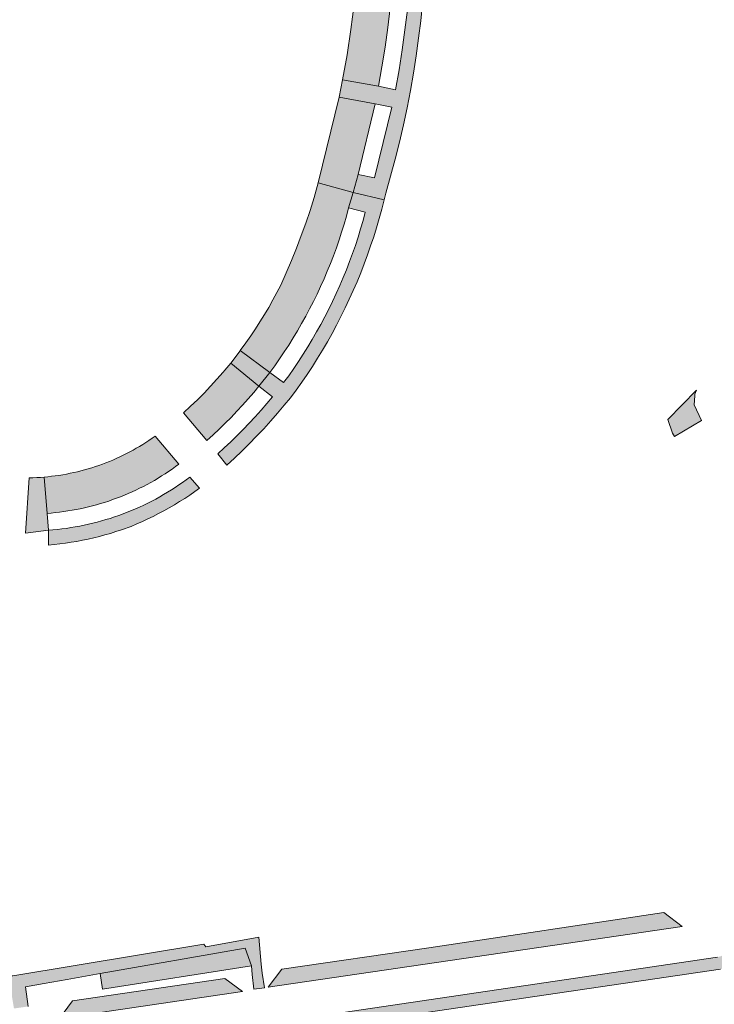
# Model space of a CAD drawing. Extents: x 97094 to 109644, y 463509 to 471969.
# Tile 221 of 256: x 103399 to 103496, y 468719 to 468857. Entities that reach past the tile are written whole.
import ezdxf

# ---------------------------------------------------------------- set-up
doc = ezdxf.new("R2010")
doc.units = 0
doc.layers.add('109 Onkruidbestrijding elementen', color=6, linetype='Continuous', lineweight=20, true_color=0xff00ff)

msp = doc.modelspace()

# ---------------------------------------------------------------- hatches: boundary and pattern name
at = {"layer": '109 Onkruidbestrijding elementen', "true_color": 0xff00ff}
for points in [[(103449.16, 468847.64), (103444.16, 468848.52), (103443.69, 468846.11), (103448.73, 468845.16), (103451.04, 468844.72), (103448.64, 468834.84), (103446.32, 468835.29), (103445.62, 468832.78), (103449.97, 468831.76), (103450.2, 468832.71), (103450.88, 468835.07), (103451.52, 468837.45), (103452.11, 468839.83), (103452.67, 468842.23), (103453.18, 468844.63), (103453.65, 468847.05), (103454.07, 468849.47), (103454.45, 468851.9), (103454.79, 468854.33), (103455.08, 468856.78), (103455.33, 468859.22), (103455.63, 468862.37), (103455.87, 468865.53), (103456.05, 468868.69), (103456.16, 468871.85), (103456.21, 468875.02), (103456.2, 468878.18), (103456.12, 468881.35), (103455.98, 468884.51), (103455.78, 468887.67), (103453.75, 468887.56), (103454.02, 468883.25), (103454.18, 468878.93), (103454.23, 468874.62), (103451.83, 468874.66), (103446.72, 468874.66), (103446.68, 468872.16), (103451.82, 468872.16), (103454.21, 468872.13), (103454.12, 468869.3), (103453.97, 468866.48), (103453.75, 468863.66), (103453.46, 468860.85), (103451.1, 468861.09), (103446.03, 468861.56), (103445.77, 468859.11), (103450.81, 468858.59), (103453.21, 468858.33), (103452.88, 468855.51), (103452.49, 468852.71), (103452.05, 468849.91), (103451.54, 468847.13), (103449.16, 468847.64)], [(103449.16, 468847.64), (103449.66, 468850.36), (103450.1, 468853.09), (103450.48, 468855.83), (103450.81, 468858.59), (103445.77, 468859.11), (103445.32, 468855.57), (103444.79, 468852.03), (103444.16, 468848.52), (103449.16, 468847.64)], [(103443.69, 468846.11), (103440.74, 468834.11), (103445.62, 468832.78), (103446.32, 468835.29), (103448.73, 468845.16), (103443.69, 468846.11)], [(103440.74, 468834.11), (103440.19, 468832.06), (103439.62, 468830.28), (103439.02, 468828.51), (103438.39, 468826.75), (103437.72, 468825), (103437.02, 468823.27), (103436.29, 468821.55), (103435.53, 468819.85), (103434.99, 468818.8), (103434.42, 468817.76), (103433.84, 468816.73), (103433.24, 468815.72), (103432.62, 468814.71), (103431.98, 468813.72), (103431.32, 468812.74), (103430.64, 468811.77), (103429.86, 468810.68), (103434, 468807.62), (103434.69, 468808.56), (103435.36, 468809.52), (103436.01, 468810.49), (103436.64, 468811.46), (103437.26, 468812.45), (103437.86, 468813.45), (103438.44, 468814.46), (103439.01, 468815.48), (103439.56, 468816.51), (103440.09, 468817.55), (103440.6, 468818.59), (103441.09, 468819.65), (103441.57, 468820.71), (103442.03, 468821.79), (103442.46, 468822.87), (103442.88, 468823.95), (103443.29, 468825.05), (103443.67, 468826.15), (103444.03, 468827.26), (103444.37, 468828.37), (103444.7, 468829.49), (103445, 468830.62), (103445.62, 468832.78), (103440.74, 468834.11)], [(103447.33, 468830.02), (103447.02, 468828.85), (103446.68, 468827.69), (103446.32, 468826.54), (103445.95, 468825.39), (103445.55, 468824.25), (103445.13, 468823.12), (103444.7, 468821.99), (103444.24, 468820.88), (103443.77, 468819.76), (103443.28, 468818.66), (103442.76, 468817.57), (103442.23, 468816.48), (103441.68, 468815.41), (103441.12, 468814.34), (103440.53, 468813.29), (103439.92, 468812.24), (103439.3, 468811.21), (103438.66, 468810.19), (103438, 468809.17), (103437.33, 468808.17), (103436.63, 468807.18), (103435.93, 468806.21), (103434, 468807.62), (103432.48, 468805.72), (103434.35, 468804.23), (103433.57, 468803.29), (103432.77, 468802.36), (103431.95, 468801.44), (103431.12, 468800.54), (103430.27, 468799.66), (103429.41, 468798.79), (103428.53, 468797.93), (103427.63, 468797.09), (103426.72, 468796.27), (103427.97, 468794.66), (103429.04, 468795.64), (103430.1, 468796.64), (103431.13, 468797.67), (103432.15, 468798.71), (103433.15, 468799.77), (103434.12, 468800.85), (103435.08, 468801.95), (103436.01, 468803.07), (103436.9, 468804.08), (103437.69, 468805.16), (103438.46, 468806.25), (103439.21, 468807.36), (103439.95, 468808.48), (103440.66, 468809.61), (103441.36, 468810.75), (103442.04, 468811.91), (103442.69, 468813.08), (103443.32, 468814.26), (103443.94, 468815.45), (103444.53, 468816.65), (103445.1, 468817.86), (103445.65, 468819.08), (103446.18, 468820.31), (103446.69, 468821.55), (103447.18, 468822.79), (103447.64, 468824.05), (103448.08, 468825.31), (103448.51, 468826.58), (103448.9, 468827.86), (103449.28, 468829.15), (103449.63, 468830.44), (103449.96, 468831.74), (103449.97, 468831.76), (103445.62, 468832.78), (103445, 468830.62), (103447.33, 468830.02)], [(103434, 468807.62), (103429.86, 468810.68), (103429.85, 468810.66), (103428.53, 468808.95), (103432.48, 468805.72), (103434, 468807.62)], [(103427.47, 468807.67), (103426.6, 468806.68), (103425.71, 468805.71), (103424.8, 468804.75), (103423.87, 468803.81), (103422.92, 468802.9), (103421.95, 468802), (103425.2, 468798.12), (103426.07, 468798.91), (103426.92, 468799.71), (103427.76, 468800.52), (103428.59, 468801.35), (103429.4, 468802.2), (103430.19, 468803.06), (103430.97, 468803.93), (103431.74, 468804.82), (103432.48, 468805.72), (103428.53, 468808.95), (103427.69, 468807.94), (103427.47, 468807.67)], [(103490.25, 468799.14), (103490.52, 468798.7), (103494.29, 468800.91), (103493.29, 468803.11), (103493.37, 468804.36), (103493.38, 468804.61), (103493.59, 468805.16), (103489.62, 468801.04), (103490.25, 468799.14)], [(103421.29, 468794.82), (103417.97, 468798.74), (103417.55, 468798.43), (103417.11, 468798.14), (103416.68, 468797.85), (103416.24, 468797.57), (103415.79, 468797.3), (103415.34, 468797.03), (103414.88, 468796.77), (103414.42, 468796.53), (103413.96, 468796.28), (103413.49, 468796.05), (103413.02, 468795.82), (103412.55, 468795.6), (103412.07, 468795.39), (103411.58, 468795.19), (103411.1, 468795), (103410.61, 468794.81), (103410.12, 468794.64), (103409.62, 468794.47), (103409.12, 468794.31), (103408.62, 468794.16), (103408.12, 468794.01), (103407.61, 468793.88), (103407.11, 468793.75), (103406.6, 468793.64), (103406.08, 468793.53), (103405.57, 468793.43), (103405.06, 468793.34), (103404.54, 468793.25), (103404.02, 468793.18), (103403.5, 468793.12), (103402.98, 468793.06), (103402.46, 468793.01), (103402.88, 468787.93), (103403.46, 468787.98), (103404.05, 468788.04), (103404.63, 468788.1), (103405.21, 468788.18), (103405.79, 468788.27), (103406.37, 468788.36), (103406.95, 468788.47), (103407.52, 468788.58), (103408.09, 468788.71), (103408.66, 468788.84), (103409.23, 468788.99), (103409.8, 468789.14), (103410.36, 468789.3), (103410.92, 468789.47), (103411.48, 468789.66), (103412.03, 468789.85), (103412.58, 468790.05), (103413.13, 468790.26), (103413.67, 468790.48), (103414.21, 468790.71), (103414.75, 468790.94), (103415.28, 468791.19), (103415.81, 468791.44), (103416.33, 468791.71), (103416.85, 468791.98), (103417.36, 468792.26), (103417.87, 468792.55), (103418.38, 468792.85), (103418.87, 468793.16), (103419.37, 468793.47), (103419.86, 468793.8), (103420.34, 468794.13), (103420.82, 468794.47), (103421.29, 468794.82)], [(103400.38, 468792.89), (103399.85, 468785.17), (103403.07, 468785.58), (103402.88, 468787.93), (103402.46, 468793.01), (103401.94, 468792.96), (103401.42, 468792.93), (103400.9, 468792.9), (103400.38, 468792.89)], [(103403.07, 468783.48), (103403.87, 468783.56), (103404.67, 468783.66), (103405.47, 468783.76), (103406.26, 468783.89), (103407.05, 468784.02), (103407.84, 468784.17), (103408.62, 468784.34), (103409.4, 468784.52), (103410.18, 468784.71), (103410.96, 468784.92), (103411.73, 468785.14), (103412.49, 468785.38), (103413.26, 468785.63), (103414.64, 468786.12), (103415.41, 468786.45), (103416.19, 468786.79), (103416.95, 468787.15), (103417.71, 468787.51), (103418.46, 468787.9), (103419.2, 468788.3), (103419.94, 468788.71), (103420.67, 468789.13), (103421.39, 468789.57), (103422.1, 468790.03), (103422.8, 468790.49), (103423.5, 468790.97), (103424.18, 468791.46), (103422.83, 468792.99), (103422.33, 468792.62), (103421.81, 468792.25), (103421.3, 468791.9), (103420.77, 468791.55), (103420.24, 468791.21), (103419.71, 468790.88), (103419.16, 468790.56), (103418.62, 468790.24), (103418.07, 468789.94), (103417.51, 468789.65), (103416.95, 468789.36), (103416.38, 468789.09), (103415.81, 468788.82), (103415.24, 468788.57), (103414.66, 468788.32), (103414.08, 468788.09), (103413.49, 468787.86), (103412.9, 468787.64), (103412.3, 468787.44), (103411.7, 468787.24), (103411.1, 468787.06), (103410.5, 468786.88), (103409.89, 468786.71), (103409.28, 468786.56), (103408.67, 468786.41), (103408.06, 468786.28), (103407.44, 468786.15), (103406.82, 468786.04), (103406.2, 468785.94), (103405.58, 468785.84), (103404.95, 468785.76), (103404.33, 468785.69), (103403.7, 468785.63), (103403.07, 468785.58), (103403.07, 468783.48)], [(103557.92, 468735.23), (103557.84, 468735.3), (103557.75, 468735.36), (103557.67, 468735.43), (103557.58, 468735.49), (103557.49, 468735.55), (103557.4, 468735.61), (103557.31, 468735.67), (103557.22, 468735.72), (103557.13, 468735.78), (103557.04, 468735.83), (103556.94, 468735.88), (103556.85, 468735.93), (103556.75, 468735.98), (103556.66, 468736.03), (103556.56, 468736.07), (103556.46, 468736.11), (103556.36, 468736.16), (103556.26, 468736.2), (103556.16, 468736.23), (103556.06, 468736.27), (103555.96, 468736.31), (103555.86, 468736.34), (103555.76, 468736.37), (103555.65, 468736.4), (103555.55, 468736.43), (103555.45, 468736.46), (103555.34, 468736.48), (103555.24, 468736.5), (103555.13, 468736.52), (103555.03, 468736.54), (103554.92, 468736.56), (103554.81, 468736.58), (103554.71, 468736.59), (103554.6, 468736.6), (103554.5, 468736.61), (103554.39, 468736.62), (103554.28, 468736.63), (103554.17, 468736.63), (103554.07, 468736.63), (103553.96, 468736.63), (103553.85, 468736.63), (103553.75, 468736.63), (103553.64, 468736.63), (103553.53, 468736.62), (103553.43, 468736.61), (103553.32, 468736.6), (103553.21, 468736.59), (103553.11, 468736.58), (103553, 468736.56), (103549.16, 468736.01), (103542.22, 468735), (103540.33, 468732.41), (103508.15, 468727.6), (103505.51, 468729.41), (103504.08, 468729.22), (103503.76, 468729.13), (103503.44, 468729.04), (103503.13, 468728.94), (103502.81, 468728.84), (103502.5, 468728.74), (103502.19, 468728.62), (103501.88, 468728.51), (103501.57, 468728.38), (103501.27, 468728.26), (103500.96, 468728.12), (103500.66, 468727.98), (103500.37, 468727.84), (103500.07, 468727.69), (103499.78, 468727.54), (103499.49, 468727.38), (103499.2, 468727.21), (103498.92, 468727.05), (103498.63, 468726.87), (103497.92, 468726.45), (103497.84, 468726.4), (103497.76, 468726.36), (103497.68, 468726.32), (103497.6, 468726.28), (103497.51, 468726.24), (103497.43, 468726.2), (103497.34, 468726.17), (103497.26, 468726.13), (103497.17, 468726.1), (103497.09, 468726.07), (103497, 468726.04), (103496.91, 468726.01), (103496.82, 468725.99), (103496.73, 468725.96), (103496.64, 468725.94), (103496.55, 468725.92), (103405.49, 468712.43), (103401.95, 468711.88), (103401.81, 468711.84), (103401.68, 468711.8), (103401.54, 468711.76), (103401.4, 468711.71), (103401.27, 468711.66), (103401.13, 468711.61), (103401, 468711.56), (103400.87, 468711.51), (103400.74, 468711.45), (103400.61, 468711.39), (103400.48, 468711.33), (103400.35, 468711.27), (103400.22, 468711.2), (103400.09, 468711.14), (103399.97, 468711.07), (103399.85, 468711), (103399.72, 468710.92), (103399.6, 468710.85), (103399.48, 468710.77), (103399.36, 468710.69), (103399.24, 468710.61), (103399.13, 468710.53), (103399.01, 468710.44), (103398.9, 468710.35), (103398.79, 468710.26), (103398.68, 468710.17), (103398.57, 468710.08), (103398.46, 468709.99), (103398.36, 468709.89), (103398.25, 468709.79), (103398.15, 468709.69), (103398.05, 468709.59), (103397.95, 468709.49), (103397.85, 468709.38), (103397.76, 468709.28), (103397.66, 468709.17), (103397.57, 468709.06), (103397.48, 468708.95), (103397.39, 468708.84), (103397.3, 468708.72), (103397.22, 468708.61), (103397.14, 468708.49), (103397.06, 468708.37), (103396.98, 468708.25), (103396.9, 468708.13), (103396.83, 468708.01), (103396.75, 468707.89), (103396.68, 468707.76), (103396.61, 468707.64), (103396.55, 468707.51), (103396.48, 468707.38), (103396.42, 468707.25), (103396.36, 468707.12), (103396.3, 468706.99), (103396.25, 468706.86), (103396.19, 468706.73), (103396.14, 468706.59), (103396.09, 468706.46), (103396.05, 468706.33), (103396, 468706.19), (103395.96, 468706.05), (103395.92, 468705.92), (103395.88, 468705.78), (103395.85, 468705.64), (103395.81, 468705.5), (103395.78, 468705.36), (103395.76, 468705.22), (103395.73, 468705.08), (103395.73, 468704.29), (103397.59, 468702.46), (103397.67, 468692.23), (103395.94, 468690.51), (103396.01, 468683.81), (103397.84, 468681.99), (103397.89, 468677.53), (103396.09, 468675.8), (103399.31, 468675.8), (103399.19, 468686.8), (103399.2, 468688.09), (103399.22, 468699.46), (103399.11, 468706.52), (103399.11, 468706.58), (103399.11, 468706.65), (103399.11, 468706.71), (103399.12, 468706.77), (103399.12, 468706.84), (103399.13, 468706.9), (103399.14, 468706.96), (103399.15, 468707.03), (103399.16, 468707.09), (103399.17, 468707.15), (103399.18, 468707.21), (103399.19, 468707.27), (103399.2, 468707.34), (103399.22, 468707.4), (103399.23, 468707.46), (103399.25, 468707.52), (103399.27, 468707.58), (103399.29, 468707.64), (103399.31, 468707.7), (103399.33, 468707.76), (103399.35, 468707.82), (103399.37, 468707.88), (103399.4, 468707.94), (103399.42, 468708), (103399.45, 468708.06), (103399.47, 468708.11), (103399.5, 468708.17), (103399.53, 468708.23), (103399.56, 468708.28), (103399.59, 468708.34), (103399.62, 468708.39), (103399.65, 468708.45), (103399.69, 468708.5), (103399.72, 468708.56), (103399.76, 468708.61), (103399.79, 468708.66), (103399.83, 468708.71), (103399.87, 468708.76), (103399.9, 468708.81), (103399.94, 468708.86), (103399.98, 468708.91), (103400.02, 468708.96), (103400.07, 468709.01), (103400.11, 468709.06), (103400.15, 468709.1), (103400.2, 468709.15), (103400.24, 468709.19), (103400.29, 468709.24), (103400.33, 468709.28), (103400.38, 468709.32), (103400.43, 468709.36), (103400.48, 468709.4), (103400.52, 468709.44), (103400.57, 468709.48), (103400.62, 468709.52), (103400.68, 468709.56), (103400.73, 468709.6), (103400.78, 468709.63), (103400.83, 468709.67), (103400.89, 468709.7), (103400.94, 468709.74), (103400.99, 468709.77), (103401.05, 468709.8), (103401.1, 468709.83), (103401.16, 468709.86), (103401.22, 468709.89), (103401.27, 468709.92), (103401.33, 468709.94), (103401.39, 468709.97), (103401.45, 468709.99), (103401.51, 468710.02), (103401.57, 468710.04), (103401.62, 468710.06), (103401.68, 468710.08), (103401.74, 468710.1), (103401.81, 468710.12), (103401.87, 468710.14), (103401.93, 468710.16), (103401.99, 468710.17), (103402.05, 468710.19), (103402.11, 468710.2), (103402.17, 468710.21), (103402.24, 468710.22), (103402.3, 468710.23), (103402.36, 468710.24), (103402.42, 468710.25), (103402.49, 468710.26), (103404.76, 468710.59), (103439.4, 468715.73), (103442.22, 468716.15), (103496.96, 468724.25), (103554.09, 468732.72), (103554.17, 468732.72), (103554.25, 468732.73), (103554.34, 468732.73), (103554.42, 468732.73), (103554.5, 468732.73), (103554.58, 468732.73), (103554.66, 468732.73), (103554.74, 468732.73), (103554.82, 468732.73), (103554.9, 468732.72), (103554.99, 468732.71), (103555.07, 468732.7), (103555.15, 468732.69), (103555.23, 468732.68), (103555.31, 468732.67), (103555.39, 468732.66), (103555.47, 468732.64), (103555.55, 468732.62), (103555.63, 468732.61), (103555.71, 468732.59), (103555.79, 468732.57), (103555.86, 468732.55), (103555.94, 468732.52), (103556.02, 468732.5), (103556.1, 468732.47), (103556.17, 468732.44), (103556.25, 468732.42), (103556.33, 468732.39), (103556.4, 468732.36), (103556.48, 468732.32), (103556.55, 468732.29), (103556.62, 468732.26), (103556.7, 468732.22), (103556.77, 468732.18), (103556.84, 468732.15), (103556.91, 468732.11), (103556.98, 468732.06), (103557.05, 468732.02), (103557.12, 468731.98), (103557.19, 468731.94), (103557.26, 468731.89), (103557.33, 468731.84), (103557.39, 468731.8), (103557.46, 468731.75), (103557.52, 468731.7), (103557.58, 468731.65), (103557.65, 468731.6), (103557.71, 468731.54), (103557.77, 468731.49), (103557.83, 468731.43), (103557.89, 468731.38), (103557.95, 468731.32), (103558.01, 468731.26), (103558.06, 468731.21), (103558.12, 468731.15), (103558.17, 468731.09), (103559.38, 468729.52), (103559.46, 468729.41), (103559.53, 468729.29), (103559.59, 468729.17), (103557.97, 468735.05), (103557.92, 468735.23)], [(103489.06, 468732.15), (103456.19, 468727.22), (103435.68, 468724.22), (103433.76, 468721.71), (103491.61, 468730.2), (103489.06, 468732.15)], [(103410.27, 468723.61), (103430.54, 468727.16), (103431.42, 468724.68), (103431.53, 468723.5), (103431.77, 468721.41), (103433.27, 468721.63), (103432.93, 468723.68), (103432.81, 468724.93), (103432.45, 468728.71), (103425.04, 468727.33), (103424.79, 468727.7), (103398.1, 468723.3), (103397.52, 468723.31), (103397.57, 468723.01), (103388.1, 468720.2), (103359.68, 468715.84), (103359.68, 468715.84), (103359.67, 468715.84), (103359.66, 468715.84), (103359.65, 468715.84), (103359.65, 468715.84), (103359.64, 468715.84), (103359.63, 468715.84), (103359.63, 468715.84), (103359.62, 468715.84), (103359.61, 468715.84), (103359.61, 468715.84), (103359.6, 468715.84), (103359.59, 468715.84), (103359.59, 468715.84), (103359.58, 468715.84), (103359.57, 468715.84), (103359.56, 468715.84), (103359.56, 468715.84), (103359.55, 468715.84), (103359.54, 468715.84), (103359.54, 468715.84), (103359.53, 468715.84), (103359.52, 468715.84), (103359.52, 468715.84), (103359.51, 468715.85), (103359.5, 468715.85), (103359.5, 468715.85), (103359.49, 468715.85), (103359.48, 468715.85), (103359.48, 468715.85), (103359.47, 468715.86), (103359.46, 468715.86), (103359.46, 468715.86), (103359.45, 468715.86), (103359.44, 468715.87), (103359.44, 468715.87), (103359.43, 468715.87), (103359.42, 468715.87), (103359.42, 468715.88), (103359.41, 468715.88), (103359.41, 468715.88), (103359.4, 468715.89), (103359.39, 468715.89), (103359.39, 468715.89), (103359.38, 468715.9), (103359.38, 468715.9), (103359.37, 468715.9), (103359.36, 468715.91), (103359.36, 468715.91), (103359.35, 468715.92), (103359.35, 468715.92), (103359.34, 468715.92), (103359.34, 468715.93), (103359.33, 468715.93), (103359.33, 468715.94), (103359.32, 468715.94), (103359.31, 468715.95), (103359.31, 468715.95), (103359.3, 468715.96), (103359.3, 468715.96), (103359.29, 468715.97), (103359.29, 468715.97), (103359.29, 468715.98), (103359.28, 468715.98), (103359.28, 468715.99), (103359.27, 468715.99), (103359.27, 468716), (103359.26, 468716), (103359.26, 468716.01), (103359.26, 468716.01), (103359.25, 468716.02), (103359.25, 468716.02), (103359.24, 468716.03), (103359.24, 468716.04), (103359.24, 468716.04), (103359.23, 468716.05), (103359.23, 468716.05), (103359.23, 468716.06), (103359.22, 468716.07), (103359.22, 468716.07), (103359.22, 468716.08), (103359.21, 468716.09), (103359.21, 468716.09), (103359.21, 468716.1), (103359.21, 468716.1), (103359.2, 468716.11), (103359.2, 468716.12), (103359.2, 468716.12), (103359.2, 468716.13), (103359.19, 468716.14), (103359.19, 468716.14), (103359.19, 468716.15), (103359.19, 468716.16), (103359.19, 468716.16), (103359.19, 468716.17), (103359.18, 468716.18), (103359.18, 468716.18), (103359.18, 468716.19), (103359.18, 468716.2), (103359.18, 468716.21), (103359.18, 468716.21), (103359.18, 468716.22), (103359.18, 468716.23), (103359.18, 468716.23), (103359.18, 468716.24), (103359.18, 468716.25), (103359.18, 468716.25), (103359.18, 468716.26), (103359.18, 468716.27), (103359.18, 468716.27), (103359.18, 468716.28), (103359.18, 468716.29), (103359.18, 468716.3), (103359.18, 468716.3), (103359.18, 468716.31), (103359.18, 468716.32), (103359.18, 468716.32), (103359.18, 468716.33), (103359.18, 468716.34), (103359.19, 468716.34), (103359.19, 468716.35), (103359.19, 468716.36), (103359.19, 468716.36), (103359.19, 468716.37), (103359.19, 468716.38), (103359.2, 468716.38), (103359.2, 468716.39), (103359.2, 468716.4), (103359.2, 468716.4), (103359.21, 468716.41), (103359.21, 468716.42), (103359.21, 468716.42), (103359.21, 468716.43), (103359.22, 468716.43), (103359.22, 468716.44), (103359.22, 468716.45), (103359.23, 468716.45), (103359.23, 468716.46), (103359.23, 468716.47), (103359.24, 468716.47), (103359.24, 468716.48), (103359.24, 468716.48), (103359.25, 468716.49), (103359.25, 468716.5), (103359.25, 468716.5), (103359.26, 468716.51), (103359.26, 468716.51), (103359.27, 468716.52), (103359.27, 468716.52), (103359.28, 468716.53), (103359.28, 468716.53), (103359.28, 468716.54), (103359.29, 468716.54), (103359.29, 468716.55), (103359.3, 468716.55), (103359.3, 468716.56), (103359.31, 468716.56), (103359.31, 468716.57), (103359.32, 468716.57), (103359.32, 468716.58), (103359.33, 468716.58), (103359.34, 468716.59), (103359.34, 468716.59), (103359.35, 468716.59), (103359.35, 468716.6), (103359.36, 468716.6), (103359.36, 468716.61), (103359.37, 468716.61), (103359.37, 468716.61), (103359.38, 468716.62), (103359.39, 468716.62), (103359.39, 468716.62), (103359.4, 468716.63), (103359.41, 468716.63), (103359.41, 468716.63), (103359.42, 468716.64), (103359.42, 468716.64), (103359.43, 468716.64), (103359.44, 468716.65), (103359.44, 468716.65), (103359.45, 468716.65), (103359.46, 468716.65), (103359.46, 468716.66), (103359.47, 468716.66), (103354.47, 468715.37), (103354.82, 468713.4), (103354.82, 468713.37), (103354.83, 468713.33), (103354.84, 468713.3), (103354.85, 468713.27), (103354.86, 468713.23), (103354.87, 468713.2), (103354.88, 468713.17), (103354.89, 468713.14), (103354.91, 468713.1), (103354.92, 468713.07), (103354.93, 468713.04), (103354.95, 468713.01), (103354.96, 468712.98), (103354.97, 468712.95), (103354.99, 468712.92), (103355, 468712.89), (103355.02, 468712.86), (103355.04, 468712.83), (103355.05, 468712.8), (103355.07, 468712.77), (103355.09, 468712.74), (103355.11, 468712.71), (103355.13, 468712.68), (103355.15, 468712.65), (103355.17, 468712.63), (103355.19, 468712.6), (103355.21, 468712.57), (103355.23, 468712.55), (103355.25, 468712.52), (103355.27, 468712.49), (103355.3, 468712.47), (103355.32, 468712.44), (103355.34, 468712.42), (103355.37, 468712.39), (103355.39, 468712.37), (103355.42, 468712.35), (103355.44, 468712.32), (103355.47, 468712.3), (103355.49, 468712.28), (103355.52, 468712.26), (103355.55, 468712.23), (103355.57, 468712.21), (103355.6, 468712.19), (103355.63, 468712.17), (103355.66, 468712.15), (103355.68, 468712.13), (103355.71, 468712.11), (103355.74, 468712.1), (103355.77, 468712.08), (103355.8, 468712.06), (103355.83, 468712.04), (103355.86, 468712.03), (103355.89, 468712.01), (103355.92, 468712), (103355.95, 468711.98), (103355.98, 468711.97), (103356.01, 468711.95), (103356.04, 468711.94), (103356.08, 468711.93), (103356.11, 468711.92), (103356.14, 468711.9), (103356.17, 468711.89), (103356.21, 468711.88), (103356.24, 468711.87), (103356.27, 468711.86), (103356.3, 468711.85), (103356.34, 468711.84), (103356.37, 468711.84), (103356.4, 468711.83), (103356.44, 468711.82), (103356.47, 468711.82), (103356.5, 468711.81), (103356.54, 468711.81), (103356.57, 468711.8), (103356.61, 468711.8), (103356.64, 468711.79), (103356.67, 468711.79), (103356.71, 468711.79), (103356.74, 468711.79), (103356.78, 468711.79), (103356.81, 468711.79), (103356.84, 468711.79), (103356.88, 468711.79), (103356.91, 468711.79), (103356.95, 468711.79), (103356.98, 468711.79), (103357.01, 468711.79), (103357.05, 468711.8), (103359.85, 468712.22), (103359.55, 468714.22), (103388.2, 468718.49), (103397.82, 468721.33), (103398.25, 468718.73), (103400.24, 468719.01), (103399.86, 468721.75), (103402.45, 468722.21), (103405.7, 468722.79), (103410.27, 468723.61)], [(103410.27, 468723.61), (103410.63, 468721.44), (103431.42, 468724.68), (103430.54, 468727.16), (103410.27, 468723.61)], [(103406.43, 468719.81), (103404.6, 468717.34), (103430.19, 468721.12), (103427.71, 468722.94), (103406.43, 468719.81)]]:
    msp.add_hatch(color=6, dxfattribs=at).paths.add_polyline_path(points)

# ---------------------------------------------------------------- linework, layer by layer
at = {"layer": '109 Onkruidbestrijding elementen', "color": 3, "true_color": 0x00ff00}
for points in [[(103453.21, 468858.33), (103452.88, 468855.51), (103452.49, 468852.71), (103452.05, 468849.91), (103451.54, 468847.13), (103449.16, 468847.64), (103449.16, 468847.64), (103444.16, 468848.52), (103443.69, 468846.11), (103448.73, 468845.16), (103451.04, 468844.72), (103448.64, 468834.84), (103446.32, 468835.29), (103445.62, 468832.78), (103449.97, 468831.76), (103450.2, 468832.71), (103450.88, 468835.07), (103451.52, 468837.45), (103452.11, 468839.83), (103452.67, 468842.23), (103453.18, 468844.63), (103453.65, 468847.05), (103454.07, 468849.47), (103454.45, 468851.9), (103454.79, 468854.33), (103455.08, 468856.78), (103455.33, 468859.22)], [(103400.24, 468719.01), (103399.86, 468721.75), (103402.45, 468722.21), (103405.7, 468722.79), (103410.27, 468723.61), (103410.27, 468723.61), (103430.54, 468727.16), (103431.42, 468724.68), (103431.53, 468723.5), (103431.77, 468721.41), (103433.27, 468721.63), (103432.93, 468723.68), (103432.81, 468724.93), (103432.45, 468728.71), (103425.04, 468727.33), (103424.79, 468727.7), (103398.1, 468723.3), (103397.52, 468723.31), (103397.57, 468723.01), (103388.1, 468720.2), (103359.68, 468715.84)], [(103496.55, 468725.92), (103405.49, 468712.43)], [(103442.22, 468716.15), (103496.96, 468724.25)]]:
    msp.add_lwpolyline(points, dxfattribs=at)
for points in [[(103449.16, 468847.64), (103449.66, 468850.36), (103450.1, 468853.09), (103450.48, 468855.83), (103450.81, 468858.59), (103445.77, 468859.11), (103445.32, 468855.57), (103444.79, 468852.03), (103444.16, 468848.52), (103449.16, 468847.64)], [(103443.69, 468846.11), (103440.74, 468834.11), (103445.62, 468832.78), (103446.32, 468835.29), (103448.73, 468845.16), (103443.69, 468846.11)], [(103440.74, 468834.11), (103440.19, 468832.06), (103439.62, 468830.28), (103439.02, 468828.51), (103438.39, 468826.75), (103437.72, 468825), (103437.02, 468823.27), (103436.29, 468821.55), (103435.53, 468819.85), (103434.99, 468818.8), (103434.42, 468817.76), (103433.84, 468816.73), (103433.24, 468815.72), (103432.62, 468814.71), (103431.98, 468813.72), (103431.32, 468812.74), (103430.64, 468811.77), (103429.86, 468810.68), (103434, 468807.62), (103434.69, 468808.56), (103435.36, 468809.52), (103436.01, 468810.49), (103436.64, 468811.46), (103437.26, 468812.45), (103437.86, 468813.45), (103438.44, 468814.46), (103439.01, 468815.48), (103439.56, 468816.51), (103440.09, 468817.55), (103440.6, 468818.59), (103441.09, 468819.65), (103441.57, 468820.71), (103442.03, 468821.79), (103442.46, 468822.87), (103442.88, 468823.95), (103443.29, 468825.05), (103443.67, 468826.15), (103444.03, 468827.26), (103444.37, 468828.37), (103444.7, 468829.49), (103445, 468830.62), (103445.62, 468832.78), (103440.74, 468834.11)], [(103447.33, 468830.02), (103447.02, 468828.85), (103446.68, 468827.69), (103446.32, 468826.54), (103445.95, 468825.39), (103445.55, 468824.25), (103445.13, 468823.12), (103444.7, 468821.99), (103444.24, 468820.88), (103443.77, 468819.76), (103443.28, 468818.66), (103442.76, 468817.57), (103442.23, 468816.48), (103441.68, 468815.41), (103441.12, 468814.34), (103440.53, 468813.29), (103439.92, 468812.24), (103439.3, 468811.21), (103438.66, 468810.19), (103438, 468809.17), (103437.33, 468808.17), (103436.63, 468807.18), (103435.93, 468806.21), (103434, 468807.62), (103432.48, 468805.72), (103434.35, 468804.23), (103433.57, 468803.29), (103432.77, 468802.36), (103431.95, 468801.44), (103431.12, 468800.54), (103430.27, 468799.66), (103429.41, 468798.79), (103428.53, 468797.93), (103427.63, 468797.09), (103426.72, 468796.27), (103427.97, 468794.66), (103429.04, 468795.64), (103430.1, 468796.64), (103431.13, 468797.67), (103432.15, 468798.71), (103433.15, 468799.77), (103434.12, 468800.85), (103435.08, 468801.95), (103436.01, 468803.07), (103436.9, 468804.08), (103437.69, 468805.16), (103438.46, 468806.25), (103439.21, 468807.36), (103439.95, 468808.48), (103440.66, 468809.61), (103441.36, 468810.75), (103442.04, 468811.91), (103442.69, 468813.08), (103443.32, 468814.26), (103443.94, 468815.45), (103444.53, 468816.65), (103445.1, 468817.86), (103445.65, 468819.08), (103446.18, 468820.31), (103446.69, 468821.55), (103447.18, 468822.79), (103447.64, 468824.05), (103448.08, 468825.31), (103448.51, 468826.58), (103448.9, 468827.86), (103449.28, 468829.15), (103449.63, 468830.44), (103449.96, 468831.74), (103449.97, 468831.76), (103445.62, 468832.78), (103445, 468830.62), (103447.33, 468830.02)], [(103434, 468807.62), (103429.86, 468810.68), (103429.85, 468810.66), (103428.53, 468808.95), (103432.48, 468805.72), (103434, 468807.62)], [(103427.47, 468807.67), (103426.6, 468806.68), (103425.71, 468805.71), (103424.8, 468804.75), (103423.87, 468803.81), (103422.92, 468802.9), (103421.95, 468802), (103425.2, 468798.12), (103426.07, 468798.91), (103426.92, 468799.71), (103427.76, 468800.52), (103428.59, 468801.35), (103429.4, 468802.2), (103430.19, 468803.06), (103430.97, 468803.93), (103431.74, 468804.82), (103432.48, 468805.72), (103428.53, 468808.95), (103427.69, 468807.94), (103427.47, 468807.67)], [(103490.25, 468799.14), (103490.52, 468798.7), (103494.29, 468800.91), (103493.29, 468803.11), (103493.37, 468804.36), (103493.38, 468804.61), (103493.59, 468805.16), (103489.62, 468801.04), (103490.25, 468799.14)], [(103421.29, 468794.82), (103417.97, 468798.74), (103417.55, 468798.43), (103417.11, 468798.14), (103416.68, 468797.85), (103416.24, 468797.57), (103415.79, 468797.3), (103415.34, 468797.03), (103414.88, 468796.77), (103414.42, 468796.53), (103413.96, 468796.28), (103413.49, 468796.05), (103413.02, 468795.82), (103412.55, 468795.6), (103412.07, 468795.39), (103411.58, 468795.19), (103411.1, 468795), (103410.61, 468794.81), (103410.12, 468794.64), (103409.62, 468794.47), (103409.12, 468794.31), (103408.62, 468794.16), (103408.12, 468794.01), (103407.61, 468793.88), (103407.11, 468793.75), (103406.6, 468793.64), (103406.08, 468793.53), (103405.57, 468793.43), (103405.06, 468793.34), (103404.54, 468793.25), (103404.02, 468793.18), (103403.5, 468793.12), (103402.98, 468793.06), (103402.46, 468793.01), (103402.88, 468787.93), (103403.46, 468787.98), (103404.05, 468788.04), (103404.63, 468788.1), (103405.21, 468788.18), (103405.79, 468788.27), (103406.37, 468788.36), (103406.95, 468788.47), (103407.52, 468788.58), (103408.09, 468788.71), (103408.66, 468788.84), (103409.23, 468788.99), (103409.8, 468789.14), (103410.36, 468789.3), (103410.92, 468789.47), (103411.48, 468789.66), (103412.03, 468789.85), (103412.58, 468790.05), (103413.13, 468790.26), (103413.67, 468790.48), (103414.21, 468790.71), (103414.75, 468790.94), (103415.28, 468791.19), (103415.81, 468791.44), (103416.33, 468791.71), (103416.85, 468791.98), (103417.36, 468792.26), (103417.87, 468792.55), (103418.38, 468792.85), (103418.87, 468793.16), (103419.37, 468793.47), (103419.86, 468793.8), (103420.34, 468794.13), (103420.82, 468794.47), (103421.29, 468794.82)], [(103400.38, 468792.89), (103399.85, 468785.17), (103403.07, 468785.58), (103402.88, 468787.93), (103402.46, 468793.01), (103401.94, 468792.96), (103401.42, 468792.93), (103400.9, 468792.9), (103400.38, 468792.89)], [(103403.07, 468783.48), (103403.87, 468783.56), (103404.67, 468783.66), (103405.47, 468783.76), (103406.26, 468783.89), (103407.05, 468784.02), (103407.84, 468784.17), (103408.62, 468784.34), (103409.4, 468784.52), (103410.18, 468784.71), (103410.96, 468784.92), (103411.73, 468785.14), (103412.49, 468785.38), (103413.26, 468785.63), (103414.64, 468786.12), (103415.41, 468786.45), (103416.19, 468786.79), (103416.95, 468787.15), (103417.71, 468787.51), (103418.46, 468787.9), (103419.2, 468788.3), (103419.94, 468788.71), (103420.67, 468789.13), (103421.39, 468789.57), (103422.1, 468790.03), (103422.8, 468790.49), (103423.5, 468790.97), (103424.18, 468791.46), (103422.83, 468792.99), (103422.33, 468792.62), (103421.81, 468792.25), (103421.3, 468791.9), (103420.77, 468791.55), (103420.24, 468791.21), (103419.71, 468790.88), (103419.16, 468790.56), (103418.62, 468790.24), (103418.07, 468789.94), (103417.51, 468789.65), (103416.95, 468789.36), (103416.38, 468789.09), (103415.81, 468788.82), (103415.24, 468788.57), (103414.66, 468788.32), (103414.08, 468788.09), (103413.49, 468787.86), (103412.9, 468787.64), (103412.3, 468787.44), (103411.7, 468787.24), (103411.1, 468787.06), (103410.5, 468786.88), (103409.89, 468786.71), (103409.28, 468786.56), (103408.67, 468786.41), (103408.06, 468786.28), (103407.44, 468786.15), (103406.82, 468786.04), (103406.2, 468785.94), (103405.58, 468785.84), (103404.95, 468785.76), (103404.33, 468785.69), (103403.7, 468785.63), (103403.07, 468785.58), (103403.07, 468783.48)], [(103489.06, 468732.15), (103456.19, 468727.22), (103435.68, 468724.22), (103433.76, 468721.71), (103491.61, 468730.2), (103489.06, 468732.15)], [(103410.27, 468723.61), (103410.63, 468721.44), (103431.42, 468724.68), (103430.54, 468727.16), (103410.27, 468723.61)], [(103406.43, 468719.81), (103404.6, 468717.34), (103430.19, 468721.12), (103427.71, 468722.94), (103406.43, 468719.81)]]:
    msp.add_lwpolyline(points, close=True, dxfattribs=at)

doc.saveas('drawing.dxf')
